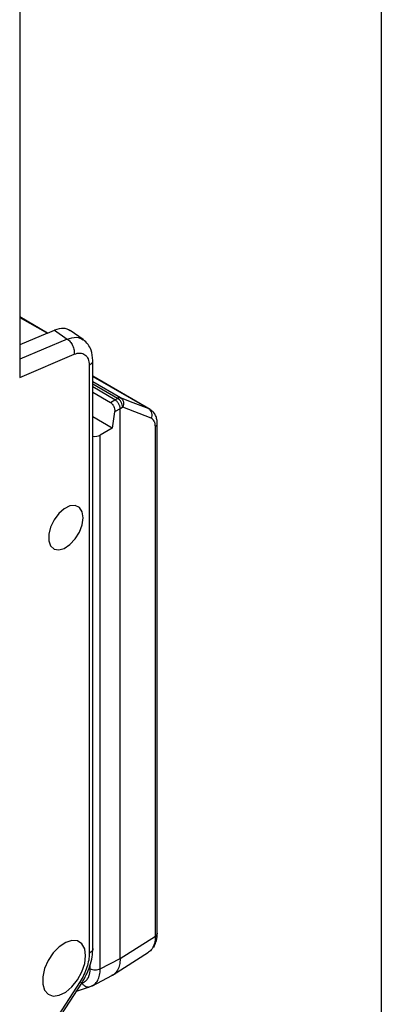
# Model space of a CAD drawing. Header units: millimetres. Extents: x 10 to 410, y 10 to 314.
# Tile 20 of 25: x 395 to 410, y 214 to 255. Entities that reach past the tile are written whole.
import ezdxf

# ---------------------------------------------------------------- set-up
doc = ezdxf.new("R2010")
doc.units = ezdxf.units.MM
doc.header["$LTSCALE"] = 1.5
doc.layers.add('TEXT', color=140, linetype='Continuous', lineweight=25)

msp = doc.modelspace()

# ---------------------------------------------------------------- linework, layer by layer
for p, q in [((394.767, 259.138), (394.768, 240.055)), ((395.911, 241.872), (394.768, 242.532)), ((394.768, 242.51), (395.911, 241.872)), ((395.911, 241.872), (394.768, 241.386)), ((396.712, 241.629), (394.768, 240.802)), ((395.911, 241.872), (396.192, 241.991)), ((396.192, 241.991), (396.712, 241.629)), ((397.365, 241.606), (396.839, 241.973)), ((394.768, 240.055), (397.001, 241.004)), ((397.615, 240.55), (397.617, 216.467)), ((397.763, 216.671), (397.761, 240.755)), ((400.116, 238.744), (397.761, 240.103)), ((397.761, 240.099), (400.068, 238.767)), ((398.901, 239.217), (397.762, 239.874)), ((398.772, 239.199), (397.762, 239.783)), ((398.669, 239.14), (397.762, 239.665)), ((397.762, 239.45), (398.483, 239.033)), ((398.669, 239.14), (398.772, 239.199)), ((399.414, 239.019), (398.901, 239.217)), ((398.483, 239.033), (398.669, 239.14)), ((398.881, 238.773), (398.656, 238.643)), ((398.933, 238.803), (398.881, 238.773)), ((398.881, 216.254), (398.881, 238.773)), ((398.984, 238.833), (398.933, 238.803)), ((400.151, 238.383), (398.984, 238.833)), ((400.068, 238.767), (399.414, 239.019)), ((400.068, 238.767), (400.109, 238.741)), ((398.559, 237.977), (397.762, 238.438)), ((398.656, 238.643), (398.559, 237.977)), ((400.109, 238.741), (400.141, 238.72)), ((398.559, 237.977), (398.069, 237.694)), ((400.322, 217.175), (400.322, 238.051)), ((400.402, 217.293), (400.402, 238.169)), ((398.069, 215.832), (398.069, 237.694)), ((398.881, 216.254), (400.322, 217.175)), ((398.069, 215.832), (398.881, 216.254)), ((398.572, 215.567), (400.042, 216.507)), ((397.652, 215.836), (397.652, 215.994)), ((397.723, 215.126), (398.567, 215.565)), ((397.238, 215.311), (395.989, 213.38)), ((396.056, 213.312), (397.305, 215.244)), ((397.093, 214.917), (397.628, 215.089)), ((397.604, 215.083), (397.781, 215.16)), ((397.734, 215.143), (397.774, 215.165))]:
    msp.add_line(p, q)
at = {"flags": 128}
for points in [[(397.361, 234.308), (397.323, 234.551), (397.212, 234.723), (397.04, 234.806), (396.827, 234.791), (396.595, 234.679), (396.37, 234.483), (396.175, 234.224), (396.032, 233.929), (395.956, 233.631), (395.956, 233.362), (396.032, 233.152), (396.175, 233.022), (396.37, 232.988), (396.595, 233.052), (396.827, 233.208), (397.041, 233.439), (397.212, 233.72), (397.323, 234.02), (397.361, 234.308)], [(397.468, 216.366), (397.429, 216.645), (397.314, 216.853), (397.135, 216.972), (396.907, 216.993), (396.65, 216.912), (396.387, 216.738), (396.142, 216.485), (395.936, 216.176), (395.788, 215.839), (395.71, 215.504), (395.71, 215.199), (395.788, 214.953), (395.936, 214.788), (396.142, 214.717), (396.388, 214.747), (396.65, 214.876), (396.907, 215.092), (397.135, 215.376), (397.315, 215.703), (397.429, 216.043), (397.468, 216.366)]]:
    msp.add_lwpolyline(points, dxfattribs=at)
for centre, radius, start, end in [((398.855, 239.068), 0.156, 72.967, 122.2991), ((399.898, 238.529), 0.292, 329.9164, 54.4615), ((400.257, 238.181), 0.146, 296.3715, 355.5702)]:
    msp.add_arc(centre, radius, start, end)
msp.add_ellipse((397.864, 237.821), major_axis=(0.3, 0.009), ratio=0.597073, start_param=4.344881, end_param=5.44417)
for points, knots in [([(396.837, 241.97), (396.75, 242.015), (396.567, 242.109), (396.321, 242.032), (396.192, 241.991)], [0, 0, 0, 0, 0.477009, 1, 1, 1, 1]), ([(396.712, 241.629), (396.84, 241.667), (397.091, 241.743), (397.276, 241.648), (397.367, 241.601)], [0, 0, 0, 0, 0.508086, 1, 1, 1, 1]), ([(396.712, 241.629), (396.732, 241.616), (396.773, 241.585), (396.834, 241.522), (396.89, 241.446), (396.938, 241.358), (396.974, 241.265), (397.004, 241.14), (397.006, 241.054), (397.001, 241.004)], [0, 0, 0, 0, 0.125001, 0.250045, 0.37509, 0.500135, 0.625179, 0.750224, 1, 1, 1, 1]), ([(397.761, 240.755), (397.748, 240.898), (397.725, 241.136), (397.572, 241.427), (397.437, 241.544), (397.365, 241.607)], [0, 0, 0, 0, 0.416633, 0.688217, 1, 1, 1, 1]), ([(397.615, 240.55), (397.653, 240.579), (397.73, 240.636), (397.772, 240.714), (397.76, 240.752), (397.759, 240.755)], [0, 0, 0, 0, 0.483085, 0.966171, 1, 1, 1, 1]), ([(398.984, 238.833), (398.985, 238.898), (398.964, 238.975), (398.885, 239.111), (398.829, 239.168), (398.772, 239.199)], [0, 0, 0, 0, 0.5, 0.5, 1, 1, 1, 1]), ([(398.901, 239.217), (398.956, 239.185), (398.998, 239.125), (399.028, 238.983), (399.018, 238.902), (398.984, 238.833)], [0, 0, 0, 0, 0.5, 0.5, 1, 1, 1, 1]), ([(398.483, 239.033), (398.494, 239.026), (398.516, 239.012), (398.546, 238.984), (398.575, 238.95), (398.601, 238.911), (398.631, 238.852), (398.661, 238.758), (398.658, 238.684), (398.656, 238.643)], [0, 0, 0, 0, 0.0969253, 0.1950765, 0.2945597, 0.3954771, 0.4979261, 0.7216929, 1, 1, 1, 1]), ([(398.881, 238.773), (398.881, 238.788), (398.88, 238.817), (398.87, 238.864), (398.854, 238.912), (398.833, 238.959), (398.806, 239.005), (398.776, 239.047), (398.742, 239.085), (398.706, 239.117), (398.682, 239.133), (398.669, 239.14)], [0, 0, 0, 0, 0.111157, 0.222287, 0.333397, 0.444492, 0.555581, 0.66667, 0.777764, 0.888872, 1, 1, 1, 1]), ([(400.402, 238.17), (400.399, 238.227), (400.392, 238.343), (400.337, 238.499), (400.255, 238.634), (400.179, 238.697), (400.14, 238.728)], [0, 0, 0, 0, 0.24235, 0.491172, 0.744476, 1, 1, 1, 1]), ([(400.322, 238.051), (400.321, 238.071), (400.32, 238.112), (400.311, 238.168), (400.297, 238.219), (400.271, 238.28), (400.227, 238.344), (400.176, 238.37), (400.151, 238.383)], [0, 0, 0, 0, 0.125107, 0.249193, 0.373762, 0.500304, 0.74964, 1, 1, 1, 1]), ([(400.277, 216.764), (400.311, 216.836), (400.385, 216.993), (400.396, 217.187), (400.402, 217.293)], [0, 0, 0, 0, 0.456066, 1, 1, 1, 1]), ([(400.401, 217.293), (400.398, 217.271), (400.392, 217.228), (400.345, 217.193), (400.322, 217.175)], [0, 0, 0, 0, 0.4884993, 1, 1, 1, 1]), ([(397.305, 215.244), (397.371, 215.356), (397.506, 215.582), (397.649, 215.949), (397.745, 216.321), (397.757, 216.554), (397.763, 216.671)], [0, 0, 0, 0, 0.246649, 0.495479, 0.746562, 1, 1, 1, 1]), ([(397.761, 216.67), (397.761, 216.668), (397.773, 216.63), (397.732, 216.552), (397.655, 216.495), (397.617, 216.467)], [0, 0, 0, 0, 0.033066, 0.516533, 1, 1, 1, 1]), ([(400.215, 216.699), (400.177, 216.639), (400.126, 216.557), (400.047, 216.518), (400.027, 216.508)], [0, 0, 0, 0, 0.7414203, 1, 1, 1, 1]), ([(400.274, 216.765), (400.273, 216.761), (400.263, 216.733), (400.237, 216.715), (400.215, 216.699)], [0, 0, 0, 0, 0.1623045, 1, 1, 1, 1]), ([(398.881, 216.254), (398.876, 216.164), (398.866, 215.984), (398.78, 215.771), (398.674, 215.625), (398.58, 215.581), (398.547, 215.565)], [0, 0, 0, 0, 0.280443, 0.560865, 0.841287, 1, 1, 1, 1]), ([(397.324, 215.252), (397.345, 215.259), (397.384, 215.274), (397.438, 215.307), (397.487, 215.348), (397.53, 215.397), (397.575, 215.467), (397.617, 215.563), (397.647, 215.69), (397.65, 215.787), (397.652, 215.836)], [0, 0, 0, 0, 0.100794, 0.200366, 0.299552, 0.3992, 0.500145, 0.667295, 0.832606, 1, 1, 1, 1]), ([(397.652, 215.836), (397.706, 215.804), (397.782, 215.786), (397.936, 215.784), (398.013, 215.801), (398.069, 215.832)], [0, 0, 0, 0, 0.5, 0.5, 1, 1, 1, 1]), ([(397.774, 215.165), (397.793, 215.175), (397.871, 215.213), (397.966, 215.349), (398.053, 215.561), (398.063, 215.741), (398.069, 215.832)], [0, 0, 0, 0, 0.099562, 0.399703, 0.699845, 1, 1, 1, 1]), ([(397.238, 215.311), (397.264, 215.29), (397.306, 215.255), (397.3, 215.25), (397.298, 215.248)], [0, 0, 0, 0, 0.614665, 1, 1, 1, 1]), ([(397.603, 215.088), (397.592, 215.084), (397.551, 215.071), (397.473, 215.095), (397.384, 215.154), (397.344, 215.219), (397.324, 215.252)], [0, 0, 0, 0, 0.111292, 0.407528, 0.703764, 1, 1, 1, 1])]:
    msp.add_open_spline(points, degree=3, knots=knots)
for points in [[(397.001, 241.004), (397.085, 241.04), (397.249, 241.073), (397.452, 241.006), (397.583, 240.826), (397.615, 240.649), (397.615, 240.55)], [(400.322, 217.175), (400.322, 216.989), (400.285, 216.826), (400.215, 216.699)], [(397.617, 216.467), (397.617, 216.289), (397.548, 215.894), (397.356, 215.494), (397.238, 215.311)]]:
    msp.add_open_spline(points, degree=3)
at = {"layer": 'TEXT'}
msp.add_line((409.575, 314.325), (409.575, 9.525), dxfattribs=at)

doc.saveas('drawing.dxf')
